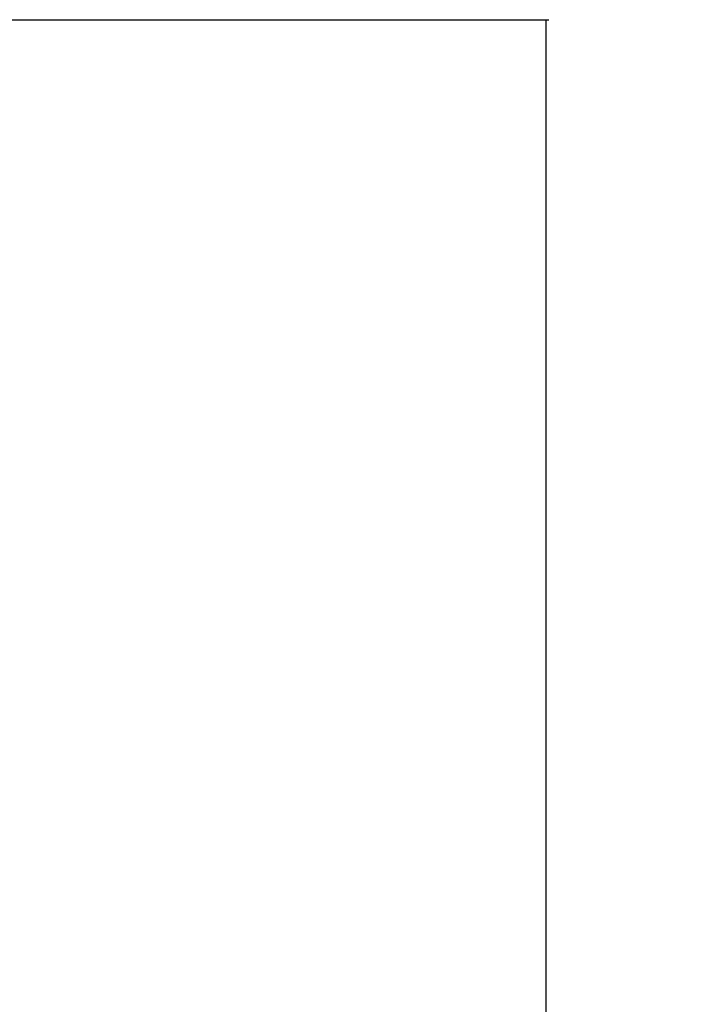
# Model space of a CAD drawing. Header units: millimetres. Extents: x 20 to 20084, y 40 to 15282.
# Tile 92 of 93: x 18548 to 20043, y 5227 to 7387. Entities that reach past the tile are written whole.
import ezdxf

# ---------------------------------------------------------------- set-up
doc = ezdxf.new("R2010")
doc.units = ezdxf.units.MM
doc.header["$LTSCALE"] = 2
doc.layers.add('COMPONENT_GEOMETRY', color=7, linetype='Continuous')
doc.styles.add('SLDTEXTSTYLE0', font='TXT', dxfattribs={"width": 0.75})
doc.dimstyles.new('SLDDIMSTYLE0', dxfattribs={"dimtxt": 100, "dimasz": 6.604, "dimexe": 0, "dimexo": 0.0625, "dimgap": 25, "dimtad": 0, "dimtih": 1, "dimtoh": 1, "dimdec": 1, "dimrnd": 1e-09, "dimzin": 12, "dimdsep": 46, "dimtxsty": 'SLDTEXTSTYLE0', "dimsah": 1, "dimcen": 0.09, "dimadec": 0, "dimazin": 3, "dimtfac": 1, "dimtdec": 1, "dimtofl": 0, "dimtmove": 0, "dimatfit": 3, "dimfxl": 1, "dimfrac": 2, "dimtolj": 1, "dimtzin": 12, "dimarcsym": 0})

# ---------------------------------------------------------------- blocks, each defined once
blk = doc.blocks.new('_D_3')
at = {"layer": 'COMPONENT_GEOMETRY', "color": 7}
for p, q in [((18509.3, 7386.6), (19708.2, 7386.6)), ((19701.9, 7386.6), (19701.9, 4618.4)), ((19501.8, 4598.1), (19471.3, 4598.1)), ((19471.3, 4598.1), (19471.3, 4439.4)), ((19901.9, 4598.1), (19932.4, 4598.1)), ((19932.4, 4598.1), (19932.4, 4439.4)), ((19471.3, 4439.4), (19501.8, 4439.4)), ((19932.4, 4439.4), (19901.9, 4439.4)), ((19701.9, 1521.6), (19701.9, 4289.8)), ((18631.1, 1521.6), (19708.2, 1521.6))]:
    blk.add_line(p, q, dxfattribs=at)
for points in [[(19701.9, 7386.6), (19700.9, 7380), (19702.9, 7380)], [(19701.9, 1521.6), (19702.9, 1528.2), (19700.9, 1528.2)]]:
    blk.add_solid(points, dxfattribs=at)
at = {"layer": 'COMPONENT_GEOMETRY', "color": 7, "char_height": 100, "attachment_point": 1, "style": 'SLDTEXTSTYLE0'}
for s, insert in [('9\'7.45"', (19501.8, 4568.3)), ('2932.5mm', (19373.7, 4418.7))]:
    blk.add_mtext(s, dxfattribs=dict(at, insert=insert))

msp = doc.modelspace()

# ---------------------------------------------------------------- dimensions: what is measured, and where the dimension line sits
at = {"layer": 'COMPONENT_GEOMETRY', "color": 7}
dim = msp.add_linear_dim(base=(19701.88, 1521.6), p1=(18506.78, 7386.6), p2=(18628.55, 1521.6), angle=90, dimstyle='SLDDIMSTYLE0', dxfattribs=at)
dim.commit()
dim.dimension.update_dxf_attribs({"geometry": '_D_3', "text_midpoint": (19701.88, 4454.1), "dimtype": 160})

doc.saveas('drawing.dxf')
